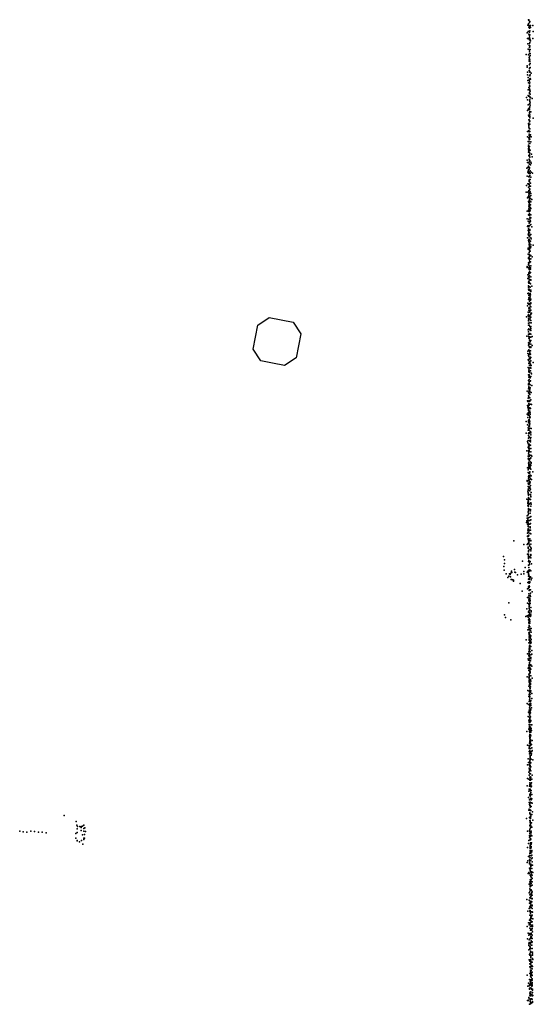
# Model space of a CAD drawing. Header units: millimetres. Extents: x -59317 to 38363, y -36677 to 72540.
# Tile 12 of 17: x 4616 to 8127, y 11208 to 17930. Entities that reach past the tile are written whole.
import ezdxf

# ---------------------------------------------------------------- set-up
doc = ezdxf.new("R2010")
doc.units = ezdxf.units.MM
doc.layers.add('P', color=9, linetype='Continuous')
doc.layers.add('PANOS', color=10, linetype='Continuous')

msp = doc.modelspace()

# ---------------------------------------------------------------- linework, layer by layer
at = {"layer": 'P'}
for p in [(8090, 17893), (8095, 17928), (8095, 17902), (8097, 17930), (8097, 17924), (8098, 17891), (8101, 17911), (8102, 17885), (8104, 17918), (8107, 17891), (8124, 17890), (8086, 17840), (8091, 17849), (8096, 17831), (8097, 17878), (8098, 17851), (8098, 17826), (8100, 17845), (8101, 17872), (8101, 17819), (8102, 17854), (8104, 17826), (8107, 17876), (8125, 17849), (8088, 17802), (8089, 17765), (8091, 17802), (8097, 17800), (8098, 17753), (8100, 17808), (8101, 17793), (8101, 17767), (8102, 17775), (8102, 17752), (8102, 17750), (8106, 17798), (8107, 17786), (8124, 17801), (8077, 17693), (8092, 17729), (8094, 17691), (8100, 17741), (8100, 17702), (8100, 17699), (8101, 17724), (8101, 17715), (8105, 17727), (8105, 17699), (8105, 17685), (8086, 17614), (8098, 17656), (8098, 17647), (8099, 17672), (8100, 17651), (8100, 17625), (8101, 17676), (8101, 17663), (8101, 17622), (8104, 17657), (8104, 17656), (8104, 17644), (8105, 17631), (8085, 17607), (8087, 17571), (8088, 17554), (8099, 17584), (8100, 17574), (8101, 17599), (8101, 17596), (8101, 17548), (8102, 17572), (8103, 17577), (8103, 17547), (8105, 17604), (8105, 17553), (8113, 17564), (8089, 17516), (8092, 17536), (8095, 17500), (8098, 17520), (8100, 17523), (8101, 17510), (8101, 17496), (8101, 17484), (8102, 17500), (8106, 17528), (8108, 17524), (8091, 17451), (8091, 17413), (8097, 17466), (8100, 17459), (8100, 17432), (8100, 17430), (8101, 17471), (8101, 17427), (8102, 17446), (8103, 17451), (8104, 17477), (8105, 17443), (8105, 17422), (8080, 17399), (8087, 17383), (8092, 17349), (8095, 17407), (8101, 17407), (8101, 17381), (8101, 17356), (8102, 17404), (8103, 17372), (8104, 17383), (8105, 17396), (8106, 17362), (8106, 17347), (8108, 17398), (8119, 17393), (8087, 17309), (8092, 17314), (8094, 17279), (8095, 17322), (8100, 17321), (8100, 17318), (8100, 17296), (8101, 17331), (8101, 17292), (8102, 17280), (8103, 17336), (8104, 17304), (8104, 17299), (8110, 17302), (8093, 17219), (8095, 17221), (8097, 17271), (8097, 17246), (8097, 17209), (8098, 17246), (8099, 17216), (8100, 17267), (8100, 17241), (8100, 17233), (8102, 17216), (8103, 17268), (8103, 17259), (8103, 17238), (8127, 17258), (8087, 17166), (8096, 17196), (8097, 17206), (8097, 17173), (8098, 17149), (8099, 17190), (8099, 17165), (8103, 17185), (8104, 17166), (8108, 17145), (8088, 17131), (8092, 17098), (8094, 17074), (8097, 17124), (8098, 17139), (8098, 17114), (8098, 17101), (8098, 17100), (8099, 17122), (8099, 17088), (8100, 17128), (8102, 17139), (8102, 17114), (8103, 17134), (8103, 17085), (8109, 17097), (8112, 17131), (8093, 17042), (8094, 17064), (8094, 17051), (8095, 17026), (8096, 17032), (8097, 17057), (8098, 17049), (8099, 17024), (8100, 17064), (8101, 17008), (8102, 17036), (8102, 17018), (8106, 17039), (8115, 17012), (8086, 16971), (8087, 16955), (8097, 17003), (8097, 16954), (8099, 16999), (8099, 16998), (8099, 16978), (8099, 16973), (8099, 16947), (8100, 16943), (8101, 17001), (8101, 16962), (8103, 16968), (8104, 16991), (8109, 16958), (8112, 16950), (8120, 16994), (8082, 16916), (8090, 16922), (8090, 16890), (8092, 16896), (8094, 16906), (8094, 16891), (8095, 16929), (8095, 16882), (8098, 16883), (8099, 16909), (8099, 16889), (8099, 16881), (8101, 16922), (8101, 16917), (8106, 16899), (8106, 16879), (8107, 16939), (8112, 16889), (8122, 16882), (8084, 16861), (8090, 16810), (8093, 16808), (8096, 16858), (8097, 16859), (8097, 16810), (8098, 16857), (8098, 16835), (8098, 16825), (8099, 16831), (8099, 16805), (8101, 16840), (8101, 16822), (8103, 16866), (8106, 16838), (8108, 16814), (8110, 16855), (8077, 16753), (8081, 16799), (8089, 16752), (8095, 16786), (8095, 16756), (8096, 16740), (8097, 16763), (8099, 16752), (8099, 16739), (8100, 16796), (8100, 16778), (8100, 16747), (8101, 16794), (8101, 16767), (8102, 16772), (8106, 16754), (8108, 16794), (8110, 16744), (8088, 16714), (8092, 16720), (8093, 16688), (8096, 16729), (8096, 16716), (8097, 16691), (8097, 16683), (8100, 16713), (8100, 16704), (8100, 16700), (8100, 16687), (8101, 16677), (8102, 16693), (8103, 16724), (8107, 16710), (8109, 16686), (8110, 16729), (8116, 16703), (8085, 16622), (8094, 16629), (8096, 16644), (8096, 16620), (8097, 16657), (8098, 16668), (8098, 16661), (8098, 16635), (8098, 16626), (8098, 16621), (8100, 16657), (8100, 16608), (8102, 16646), (8104, 16651), (8104, 16631), (8106, 16624), (8107, 16645), (8108, 16665), (8110, 16640), (8085, 16571), (8092, 16555), (8095, 16597), (8097, 16595), (8097, 16569), (8098, 16550), (8099, 16542), (8101, 16595), (8101, 16547), (8102, 16600), (8103, 16581), (8103, 16570), (8104, 16548), (8105, 16558), (8108, 16555), (8109, 16577), (8110, 16598), (8088, 16517), (8090, 16522), (8092, 16490), (8093, 16494), (8095, 16503), (8095, 16489), (8096, 16479), (8097, 16516), (8097, 16475), (8098, 16526), (8101, 16475), (8103, 16525), (8104, 16498), (8104, 16491), (8110, 16532), (8117, 16515), (8088, 16440), (8091, 16465), (8095, 16460), (8095, 16422), (8096, 16429), (8096, 16415), (8098, 16456), (8098, 16432), (8098, 16410), (8099, 16448), (8101, 16425), (8102, 16404), (8103, 16454), (8106, 16464), (8108, 16418), (8109, 16463), (8109, 16440), (8112, 16433), (8092, 16371), (8092, 16363), (8097, 16367), (8098, 16398), (8098, 16362), (8099, 16393), (8099, 16340), (8100, 16383), (8100, 16364), (8100, 16356), (8100, 16353), (8101, 16386), (8101, 16377), (8101, 16365), (8105, 16350), (8108, 16372), (8109, 16394), (8111, 16380), (8126, 16391), (8091, 16329), (8093, 16299), (8094, 16305), (8095, 16269), (8097, 16271), (8098, 16326), (8099, 16308), (8100, 16328), (8100, 16317), (8100, 16298), (8100, 16270), (8101, 16293), (8101, 16282), (8104, 16315), (8107, 16276), (8110, 16321), (8110, 16298), (8119, 16311), (8085, 16246), (8086, 16239), (8094, 16258), (8096, 16230), (8096, 16202), (8097, 16254), (8097, 16239), (8098, 16240), (8100, 16247), (8100, 16229), (8100, 16223), (8100, 16209), (8102, 16203), (8107, 16236), (8107, 16203), (8108, 16227), (8110, 16250), (8089, 16188), (8090, 16164), (8094, 16175), (8094, 16139), (8095, 16188), (8095, 16160), (8096, 16198), (8096, 16145), (8099, 16173), (8099, 16139), (8100, 16183), (8100, 16158), (8102, 16200), (8102, 16154), (8109, 16151), (8110, 16154), (8111, 16174), (8094, 16114), (8095, 16104), (8095, 16090), (8096, 16132), (8096, 16084), (8098, 16091), (8098, 16090), (8100, 16132), (8100, 16107), (8101, 16082), (8102, 16131), (8102, 16107), (8104, 16084), (8105, 16105), (8107, 16127), (8109, 16075), (8111, 16083), (8116, 16110), (8089, 16061), (8094, 16060), (8094, 16019), (8095, 16062), (8096, 16032), (8097, 16047), (8098, 16057), (8099, 16055), (8099, 16019), (8100, 16026), (8101, 16008), (8102, 16044), (8102, 16032), (8106, 16061), (8106, 16038), (8107, 16052), (8108, 16015), (8111, 16021), (8087, 15976), (8090, 15994), (8092, 15933), (8095, 15989), (8096, 15993), (8096, 15960), (8096, 15946), (8096, 15933), (8098, 15964), (8102, 15940), (8102, 15934), (8103, 15983), (8103, 15958), (8104, 15993), (8106, 15948), (8108, 15972), (8109, 15997), (8110, 15992), (8110, 15946), (8111, 15969), (8080, 15901), (8091, 15910), (8093, 15888), (8094, 15917), (8095, 15902), (8095, 15877), (8095, 15873), (8097, 15873), (8102, 15910), (8102, 15903), (8102, 15885), (8106, 15894), (8109, 15918), (8110, 15900), (8110, 15877), (8111, 15923), (8115, 15927), (8092, 15812), (8093, 15844), (8093, 15799), (8095, 15859), (8095, 15814), (8097, 15819), (8099, 15845), (8102, 15861), (8102, 15836), (8102, 15813), (8107, 15812), (8108, 15831), (8109, 15822), (8109, 15808), (8110, 15835), (8112, 15861), (8082, 15769), (8094, 15769), (8095, 15784), (8096, 15755), (8098, 15753), (8099, 15763), (8101, 15782), (8101, 15741), (8102, 15788), (8102, 15762), (8102, 15740), (8103, 15764), (8105, 15786), (8105, 15730), (8109, 15784), (8109, 15739), (8110, 15762), (8118, 15768), (8090, 15666), (8094, 15724), (8095, 15709), (8096, 15726), (8096, 15713), (8097, 15677), (8099, 15698), (8100, 15692), (8100, 15670), (8101, 15716), (8101, 15667), (8108, 15670), (8108, 15669), (8109, 15693), (8110, 15715), (8110, 15696), (8118, 15705), (8090, 15650), (8091, 15608), (8095, 15638), (8096, 15646), (8096, 15631), (8097, 15611), (8097, 15600), (8100, 15644), (8101, 15619), (8102, 15656), (8105, 15615), (8106, 15644), (8107, 15647), (8107, 15627), (8109, 15624), (8109, 15600), (8092, 15556), (8095, 15553), (8096, 15584), (8096, 15537), (8097, 15582), (8097, 15553), (8097, 15529), (8099, 15546), (8099, 15528), (8100, 15570), (8102, 15595), (8104, 15587), (8107, 15532), (8108, 15578), (8108, 15555), (8109, 15552), (8112, 15569), (8125, 15589), (8094, 15467), (8095, 15505), (8097, 15525), (8097, 15489), (8098, 15505), (8099, 15497), (8099, 15473), (8100, 15521), (8100, 15497), (8101, 15521), (8105, 15463), (8106, 15486), (8107, 15464), (8109, 15493), (8113, 15517), (8114, 15512), (8094, 15443), (8094, 15438), (8095, 15410), (8096, 15411), (8097, 15424), (8097, 15417), (8098, 15458), (8098, 15457), (8098, 15448), (8100, 15410), (8101, 15398), (8102, 15418), (8103, 15440), (8104, 15407), (8104, 15394), (8105, 15437), (8106, 15417), (8116, 15432), (8086, 15393), (8087, 15328), (8091, 15347), (8093, 15362), (8094, 15382), (8096, 15355), (8097, 15393), (8099, 15375), (8099, 15330), (8101, 15380), (8101, 15349), (8102, 15392), (8103, 15371), (8103, 15349), (8111, 15335), (8112, 15385), (8087, 15296), (8090, 15323), (8090, 15285), (8091, 15273), (8094, 15282), (8094, 15262), (8095, 15299), (8095, 15294), (8097, 15310), (8098, 15324), (8098, 15299), (8098, 15273), (8100, 15279), (8101, 15303), (8102, 15325), (8102, 15280), (8108, 15276), (8111, 15305), (8114, 15302), (8086, 15238), (8089, 15215), (8091, 15229), (8092, 15246), (8094, 15242), (8094, 15231), (8094, 15194), (8096, 15198), (8098, 15254), (8098, 15201), (8099, 15227), (8100, 15246), (8101, 15192), (8102, 15219), (8103, 15211), (8104, 15257), (8105, 15216), (8106, 15247), (8106, 15234), (8078, 15186), (8088, 15163), (8092, 15144), (8092, 15127), (8094, 15177), (8095, 15187), (8096, 15135), (8097, 15155), (8097, 15142), (8098, 15142), (8098, 15127), (8100, 15181), (8100, 15154), (8101, 15189), (8101, 15165), (8102, 15172), (8103, 15188), (8103, 15142), (8113, 15140), (8079, 15107), (8093, 15105), (8093, 15092), (8094, 15073), (8096, 15107), (8097, 15109), (8097, 15107), (8099, 15082), (8099, 15079), (8101, 15104), (8101, 15058), (8104, 15114), (8107, 15072), (8108, 15118), (8108, 15059), (8109, 15095), (8109, 15078), (8111, 15109), (8087, 15051), (8089, 15041), (8091, 15010), (8092, 15056), (8093, 15032), (8095, 15019), (8096, 15010), (8096, 15000), (8098, 15031), (8099, 15029), (8099, 15024), (8100, 15021), (8100, 15002), (8101, 15057), (8101, 15000), (8103, 15052), (8107, 15049), (8108, 15026), (8110, 15003), (8082, 14986), (8091, 14931), (8092, 14950), (8093, 14987), (8093, 14966), (8094, 14945), (8095, 14984), (8096, 14925), (8097, 14975), (8098, 14990), (8098, 14982), (8098, 14960), (8098, 14948), (8098, 14932), (8100, 14923), (8104, 14955), (8108, 14934), (8110, 14979), (8111, 14957), (8111, 14939), (8114, 14952), (8116, 14950), (8087, 14871), (8092, 14858), (8094, 14875), (8095, 14903), (8096, 14865), (8097, 14910), (8097, 14909), (8097, 14894), (8097, 14887), (8099, 14870), (8100, 14895), (8101, 14885), (8102, 14871), (8106, 14911), (8106, 14874), (8107, 14894), (8108, 14886), (8108, 14864), (8109, 14887), (8111, 14862), (8112, 14908), (8112, 14902), (8092, 14839), (8094, 14812), (8095, 14800), (8096, 14834), (8096, 14818), (8100, 14817), (8100, 14791), (8101, 14832), (8102, 14844), (8102, 14842), (8102, 14806), (8104, 14840), (8107, 14820), (8108, 14795), (8112, 14817), (8114, 14790), (8123, 14843), (8086, 14783), (8086, 14779), (8091, 14765), (8091, 14744), (8092, 14725), (8093, 14760), (8093, 14725), (8094, 14766), (8095, 14741), (8096, 14781), (8097, 14788), (8097, 14742), (8099, 14759), (8099, 14735), (8101, 14773), (8102, 14766), (8103, 14778), (8103, 14739), (8104, 14732), (8106, 14772), (8107, 14749), (8108, 14725), (8082, 14656), (8090, 14712), (8092, 14702), (8092, 14694), (8093, 14668), (8093, 14668), (8093, 14658), (8094, 14717), (8095, 14694), (8095, 14685), (8096, 14655), (8097, 14686), (8097, 14664), (8103, 14714), (8104, 14657), (8104, 14656), (8108, 14689), (8108, 14655), (8110, 14678), (8111, 14672), (8112, 14701), (8089, 14632), (8089, 14612), (8090, 14628), (8091, 14640), (8092, 14649), (8093, 14633), (8093, 14619), (8094, 14644), (8094, 14592), (8095, 14608), (8095, 14587), (8097, 14620), (8097, 14591), (8099, 14623), (8100, 14625), (8109, 14608), (8110, 14632), (8112, 14622), (8084, 14543), (8086, 14526), (8089, 14524), (8091, 14570), (8091, 14550), (8091, 14550), (8091, 14530), (8092, 14567), (8094, 14572), (8094, 14557), (8094, 14556), (8095, 14582), (8096, 14531), (8098, 14586), (8103, 14584), (8103, 14533), (8106, 14562), (8108, 14585), (8108, 14577), (8111, 14538), (8080, 14497), (8083, 14508), (8087, 14486), (8088, 14511), (8090, 14515), (8090, 14504), (8091, 14510), (8091, 14469), (8091, 14453), (8092, 14495), (8092, 14479), (8093, 14467), (8096, 14486), (8098, 14511), (8102, 14512), (8102, 14485), (8106, 14468), (8106, 14461), (8108, 14491), (8109, 14515), (8088, 14424), (8088, 14405), (8088, 14402), (8089, 14446), (8091, 14439), (8091, 14387), (8092, 14448), (8092, 14429), (8092, 14427), (8092, 14406), (8093, 14449), (8095, 14405), (8096, 14411), (8098, 14441), (8102, 14386), (8103, 14424), (8104, 14444), (8107, 14444), (8109, 14421), (7993, 14372), (8063, 14348), (8084, 14347), (8090, 14355), (8090, 14353), (8092, 14383), (8092, 14329), (8092, 14323), (8093, 14373), (8094, 14322), (8096, 14380), (8096, 14361), (8099, 14349), (8100, 14373), (8100, 14338), (8102, 14335), (8110, 14375), (8110, 14373), (8110, 14350), (8111, 14326), (8112, 14320), (7924, 14266), (8088, 14281), (8093, 14251), (8094, 14302), (8095, 14305), (8095, 14298), (8095, 14281), (8095, 14280), (8095, 14276), (8095, 14270), (8095, 14263), (8095, 14255), (8097, 14256), (8098, 14310), (8102, 14263), (8109, 14303), (8110, 14314), (8110, 14272), (8110, 14255), (8111, 14279), (7925, 14196), (7930, 14242), (7931, 14218), (8052, 14233), (8072, 14191), (8094, 14230), (8095, 14231), (8095, 14207), (8097, 14237), (8097, 14189), (8098, 14209), (8100, 14210), (8101, 14229), (8101, 14222), (8104, 14226), (8105, 14230), (8114, 14215), (7928, 14173), (7941, 14147), (7952, 14121), (7959, 14131), (7963, 14146), (7968, 14142), (7970, 14150), (7971, 14127), (7978, 14164), (7978, 14158), (7981, 14157), (7999, 14176), (8000, 14158), (8005, 14157), (8018, 14139), (8044, 14145), (8061, 14163), (8063, 14147), (8086, 14159), (8090, 14164), (8093, 14131), (8094, 14165), (8094, 14131), (8095, 14154), (8095, 14152), (8095, 14145), (8096, 14173), (8096, 14140), (8098, 14165), (8099, 14131), (8100, 14126), (8103, 14175), (8105, 14122), (8108, 14127), (8110, 14167), (8116, 14118), (7976, 14109), (7979, 14108), (7987, 14107), (7991, 14101), (7992, 14104), (7992, 14096), (8036, 14080), (8089, 14087), (8093, 14110), (8095, 14085), (8095, 14058), (8097, 14092), (8098, 14116), (8098, 14108), (8098, 14087), (8099, 14084), (8099, 14066), (8099, 14053), (8100, 14061), (8102, 14093), (8103, 14116), (8104, 14088), (8113, 14107), (8051, 14028), (8088, 14044), (8088, 13985), (8091, 14046), (8096, 13996), (8097, 14010), (8097, 13986), (8098, 14034), (8101, 14037), (8106, 14001), (8107, 14016), (8107, 13992), (8108, 14038), (8120, 14023), (7959, 13948), (8088, 13947), (8097, 13973), (8097, 13963), (8097, 13939), (8098, 13945), (8098, 13934), (8099, 13961), (8099, 13938), (8099, 13924), (8099, 13922), (8101, 13933), (8102, 13979), (8102, 13955), (8105, 13945), (8106, 13968), (8106, 13964), (8111, 13918), (7929, 13868), (7937, 13849), (8076, 13855), (8082, 13909), (8085, 13859), (8092, 13850), (8094, 13887), (8094, 13864), (8095, 13886), (8098, 13861), (8099, 13912), (8099, 13911), (8099, 13896), (8099, 13886), (8100, 13884), (8101, 13874), (8103, 13900), (8105, 13864), (8106, 13856), (8110, 13871), (8111, 13861), (8112, 13894), (8113, 13887), (7974, 13832), (8093, 13833), (8096, 13818), (8097, 13834), (8097, 13813), (8098, 13841), (8098, 13817), (8098, 13807), (8099, 13829), (8099, 13794), (8099, 13792), (8100, 13787), (8102, 13821), (8102, 13811), (8102, 13786), (8104, 13833), (8090, 13765), (8095, 13780), (8097, 13744), (8098, 13745), (8098, 13722), (8099, 13769), (8099, 13769), (8099, 13765), (8099, 13764), (8099, 13739), (8099, 13732), (8100, 13765), (8101, 13749), (8101, 13720), (8102, 13727), (8103, 13772), (8103, 13732), (8107, 13760), (8107, 13719), (8111, 13724), (8112, 13773), (8113, 13748), (8079, 13697), (8097, 13676), (8098, 13698), (8098, 13675), (8099, 13709), (8099, 13694), (8100, 13651), (8101, 13655), (8102, 13675), (8102, 13661), (8103, 13685), (8103, 13646), (8104, 13659), (8105, 13673), (8106, 13710), (8107, 13707), (8108, 13692), (8109, 13651), (8111, 13674), (8111, 13650), (8112, 13680), (8113, 13699), (8087, 13601), (8096, 13615), (8097, 13589), (8098, 13627), (8098, 13598), (8098, 13580), (8099, 13639), (8099, 13603), (8100, 13633), (8101, 13618), (8102, 13630), (8102, 13586), (8103, 13638), (8103, 13595), (8104, 13588), (8106, 13614), (8115, 13598), (8115, 13596), (8116, 13624), (8116, 13599), (8092, 13566), (8093, 13557), (8096, 13523), (8097, 13561), (8098, 13513), (8100, 13533), (8100, 13523), (8101, 13556), (8101, 13541), (8103, 13568), (8107, 13552), (8107, 13521), (8109, 13576), (8109, 13526), (8110, 13566), (8117, 13516), (8084, 13444), (8092, 13503), (8097, 13510), (8097, 13488), (8097, 13462), (8098, 13498), (8098, 13486), (8098, 13451), (8099, 13447), (8100, 13454), (8100, 13453), (8101, 13510), (8102, 13505), (8102, 13486), (8102, 13477), (8103, 13503), (8103, 13468), (8104, 13477), (8105, 13477), (8106, 13502), (8106, 13470), (8109, 13496), (8111, 13450), (8097, 13437), (8097, 13380), (8099, 13438), (8099, 13420), (8099, 13415), (8099, 13407), (8100, 13428), (8100, 13392), (8101, 13404), (8101, 13394), (8102, 13420), (8102, 13386), (8104, 13388), (8107, 13401), (8107, 13393), (8107, 13391), (8108, 13426), (8108, 13420), (8110, 13415), (8120, 13435), (8090, 13350), (8098, 13345), (8098, 13324), (8099, 13345), (8101, 13341), (8101, 13327), (8101, 13324), (8101, 13314), (8102, 13369), (8102, 13323), (8103, 13372), (8104, 13352), (8104, 13339), (8104, 13310), (8105, 13372), (8105, 13365), (8105, 13351), (8105, 13326), (8107, 13376), (8107, 13340), (8110, 13349), (8116, 13330), (8086, 13261), (8094, 13254), (8096, 13309), (8099, 13309), (8099, 13276), (8100, 13308), (8100, 13287), (8101, 13275), (8101, 13275), (8103, 13299), (8103, 13260), (8103, 13253), (8103, 13248), (8103, 13244), (8105, 13281), (8105, 13245), (8108, 13274), (8108, 13248), (8109, 13259), (8109, 13248), (8110, 13283), (8117, 13296), (8093, 13202), (8098, 13217), (8098, 13199), (8099, 13202), (8100, 13206), (8101, 13232), (8101, 13189), (8102, 13183), (8104, 13230), (8104, 13211), (8105, 13196), (8106, 13223), (8106, 13210), (8107, 13197), (8108, 13221), (8109, 13218), (8111, 13218), (8114, 13232), (8092, 13174), (8096, 13148), (8097, 13171), (8098, 13134), (8098, 13115), (8099, 13138), (8099, 13119), (8102, 13160), (8103, 13166), (8103, 13156), (8103, 13140), (8103, 13133), (8104, 13168), (8104, 13161), (8104, 13151), (8106, 13168), (8107, 13171), (8108, 13138), (8109, 13145), (8110, 13116), (8111, 13143), (8117, 13116), (8083, 13071), (8097, 13087), (8098, 13092), (8100, 13105), (8100, 13105), (8100, 13098), (8100, 13079), (8100, 13071), (8102, 13077), (8103, 13063), (8103, 13045), (8104, 13050), (8105, 13092), (8107, 13100), (8107, 13076), (8107, 13047), (8108, 13043), (8109, 13041), (8111, 13084), (8111, 13077), (8111, 13066), (8112, 13092), (8115, 13078), (8088, 12977), (8099, 12974), (8101, 13038), (8101, 12991), (8102, 13029), (8102, 13022), (8102, 12997), (8103, 13012), (8103, 13003), (8104, 13038), (8104, 12989), (8105, 13029), (8105, 13006), (8105, 12986), (8106, 13017), (8107, 13016), (8107, 13007), (8107, 13000), (8107, 12989), (8108, 12976), (8114, 12982), (8118, 13008), (8098, 12933), (8099, 12964), (8099, 12954), (8101, 12969), (8101, 12955), (8101, 12917), (8102, 12941), (8103, 12929), (8104, 12938), (8108, 12954), (8109, 12932), (8111, 12923), (8113, 12908), (8114, 12917), (8116, 12933), (8117, 12960), (8120, 12941), (8087, 12843), (8091, 12883), (8095, 12858), (8099, 12842), (8101, 12861), (8102, 12860), (8103, 12881), (8103, 12871), (8103, 12849), (8104, 12863), (8105, 12903), (8105, 12891), (8105, 12876), (8106, 12906), (8106, 12900), (8106, 12892), (8110, 12856), (8113, 12882), (8124, 12877), (8097, 12792), (8098, 12773), (8099, 12820), (8100, 12810), (8101, 12803), (8103, 12833), (8103, 12821), (8104, 12836), (8104, 12820), (8104, 12783), (8105, 12839), (8105, 12812), (8106, 12814), (8107, 12782), (8110, 12830), (8111, 12802), (8120, 12772), (8088, 12749), (8096, 12744), (8102, 12719), (8104, 12758), (8104, 12739), (8104, 12709), (8105, 12761), (8105, 12748), (8106, 12760), (8107, 12754), (8107, 12739), (8107, 12706), (8111, 12759), (8111, 12711), (8115, 12720), (8117, 12746), (8086, 12699), (8096, 12664), (8098, 12677), (8101, 12697), (8103, 12703), (8103, 12700), (8104, 12641), (8105, 12668), (8106, 12677), (8106, 12666), (8106, 12646), (8108, 12696), (8109, 12653), (8111, 12640), (8112, 12667), (8113, 12693), (8114, 12697), (8117, 12640), (8093, 12621), (8098, 12586), (8100, 12571), (8101, 12605), (8102, 12576), (8103, 12636), (8104, 12637), (8104, 12584), (8105, 12588), (8106, 12630), (8106, 12611), (8107, 12635), (8108, 12611), (8109, 12615), (8113, 12604), (8113, 12603), (8114, 12584), (8117, 12610), (8119, 12581), (8097, 12533), (8098, 12541), (8098, 12540), (8102, 12539), (8102, 12515), (8103, 12565), (8103, 12508), (8105, 12553), (8105, 12531), (8106, 12565), (8106, 12509), (8109, 12504), (8111, 12530), (8112, 12558), (8117, 12503), (8122, 12523), (4920, 12498), (5003, 12455), (8081, 12476), (8101, 12483), (8104, 12462), (8105, 12450), (8106, 12478), (8106, 12460), (8106, 12460), (8106, 12453), (8107, 12483), (8108, 12492), (8108, 12476), (8108, 12439), (8109, 12493), (8115, 12446), (8124, 12466), (4616, 12389), (4641, 12385), (4666, 12383), (4692, 12390), (4718, 12387), (4744, 12383), (4770, 12384), (4796, 12379), (4999, 12374), (5006, 12430), (5008, 12406), (5010, 12381), (5012, 12423), (5028, 12423), (5037, 12415), (5037, 12394), (5038, 12423), (5045, 12425), (5054, 12430), (5055, 12409), (5055, 12390), (5061, 12413), (5065, 12387), (8087, 12390), (8101, 12395), (8101, 12390), (8102, 12374), (8103, 12428), (8103, 12403), (8104, 12391), (8105, 12434), (8106, 12425), (8106, 12385), (8106, 12383), (8107, 12432), (8107, 12413), (8107, 12383), (8109, 12426), (8110, 12385), (8113, 12391), (8113, 12378), (8116, 12418), (5000, 12343), (5008, 12326), (5008, 12325), (5025, 12318), (5038, 12326), (5045, 12365), (5048, 12302), (5054, 12334), (5055, 12342), (5058, 12368), (5060, 12342), (8093, 12305), (8097, 12327), (8100, 12361), (8100, 12349), (8103, 12360), (8106, 12337), (8106, 12331), (8107, 12339), (8107, 12331), (8107, 12311), (8108, 12362), (8108, 12357), (8108, 12303), (8109, 12307), (8111, 12336), (8112, 12363), (8112, 12363), (8112, 12302), (8115, 12311), (8116, 12359), (8088, 12278), (8103, 12238), (8105, 12291), (8105, 12282), (8105, 12250), (8105, 12241), (8106, 12294), (8106, 12278), (8106, 12271), (8106, 12257), (8106, 12242), (8107, 12251), (8108, 12276), (8109, 12240), (8112, 12285), (8113, 12277), (8114, 12249), (8116, 12248), (8117, 12257), (8086, 12177), (8090, 12188), (8095, 12217), (8099, 12219), (8100, 12168), (8101, 12195), (8101, 12174), (8101, 12171), (8103, 12223), (8104, 12208), (8104, 12189), (8104, 12181), (8106, 12208), (8110, 12193), (8113, 12221), (8116, 12226), (8117, 12204), (8118, 12180), (8120, 12208), (8092, 12101), (8097, 12107), (8098, 12102), (8100, 12137), (8102, 12134), (8105, 12124), (8106, 12134), (8107, 12159), (8108, 12137), (8108, 12118), (8108, 12113), (8109, 12149), (8111, 12165), (8113, 12106), (8116, 12158), (8116, 12135), (8117, 12113), (8122, 12157), (8124, 12107), (8104, 12043), (8105, 12058), (8105, 12036), (8106, 12089), (8107, 12088), (8107, 12060), (8108, 12046), (8109, 12078), (8109, 12054), (8109, 12034), (8112, 12097), (8113, 12060), (8113, 12047), (8115, 12075), (8118, 12089), (8118, 12067), (8118, 12044), (8099, 12028), (8099, 11969), (8102, 11997), (8103, 12025), (8103, 11976), (8104, 12026), (8106, 12016), (8106, 12010), (8106, 11987), (8112, 12032), (8112, 12018), (8112, 11990), (8113, 12017), (8115, 11985), (8116, 11971), (8120, 12021), (8120, 11976), (8082, 11923), (8099, 11918), (8100, 11899), (8103, 11936), (8104, 11955), (8105, 11911), (8107, 11960), (8107, 11939), (8109, 11945), (8109, 11912), (8110, 11960), (8110, 11900), (8112, 11930), (8114, 11964), (8115, 11950), (8117, 11908), (8118, 11927), (8119, 11931), (8120, 11954), (8089, 11844), (8098, 11862), (8103, 11874), (8103, 11847), (8104, 11845), (8105, 11866), (8105, 11849), (8105, 11839), (8107, 11880), (8108, 11893), (8110, 11881), (8112, 11885), (8113, 11870), (8113, 11840), (8118, 11885), (8118, 11881), (8118, 11862), (8118, 11840), (8120, 11882), (8122, 11838), (8095, 11765), (8101, 11783), (8103, 11816), (8106, 11790), (8106, 11766), (8107, 11830), (8107, 11815), (8107, 11766), (8108, 11783), (8109, 11816), (8109, 11804), (8109, 11781), (8110, 11798), (8112, 11810), (8112, 11770), (8113, 11768), (8114, 11807), (8117, 11794), (8118, 11817), (8119, 11771), (8123, 11792), (8086, 11739), (8099, 11751), (8103, 11757), (8103, 11727), (8106, 11754), (8108, 11742), (8108, 11714), (8111, 11720), (8112, 11739), (8114, 11748), (8116, 11714), (8117, 11743), (8118, 11726), (8121, 11749), (8121, 11702), (8122, 11740), (8088, 11655), (8091, 11693), (8096, 11679), (8098, 11649), (8099, 11691), (8099, 11631), (8101, 11651), (8102, 11687), (8106, 11657), (8107, 11682), (8108, 11690), (8109, 11691), (8110, 11668), (8111, 11662), (8111, 11658), (8113, 11693), (8113, 11688), (8113, 11641), (8115, 11669), (8116, 11683), (8117, 11631), (8118, 11634), (8120, 11680), (8120, 11657), (8096, 11621), (8096, 11609), (8096, 11579), (8101, 11623), (8103, 11603), (8103, 11588), (8103, 11584), (8105, 11621), (8105, 11596), (8106, 11600), (8108, 11589), (8108, 11570), (8109, 11629), (8109, 11568), (8110, 11589), (8112, 11612), (8113, 11564), (8117, 11612), (8118, 11590), (8120, 11588), (8121, 11565), (8099, 11511), (8101, 11548), (8102, 11502), (8103, 11553), (8103, 11511), (8104, 11543), (8107, 11561), (8108, 11503), (8108, 11501), (8109, 11541), (8110, 11544), (8110, 11535), (8110, 11527), (8110, 11504), (8111, 11542), (8111, 11515), (8116, 11496), (8119, 11496), (8121, 11520), (8122, 11553), (8122, 11543), (8123, 11515), (8104, 11484), (8104, 11463), (8107, 11457), (8108, 11483), (8108, 11479), (8108, 11441), (8108, 11430), (8109, 11467), (8110, 11457), (8110, 11440), (8111, 11489), (8113, 11439), (8114, 11470), (8116, 11474), (8118, 11450), (8119, 11428), (8122, 11467), (8085, 11407), (8100, 11378), (8103, 11419), (8106, 11362), (8108, 11416), (8108, 11401), (8108, 11371), (8109, 11427), (8110, 11403), (8110, 11367), (8111, 11408), (8111, 11404), (8111, 11376), (8112, 11426), (8112, 11392), (8114, 11416), (8114, 11415), (8116, 11410), (8117, 11373), (8118, 11373), (8119, 11381), (8120, 11405), (8090, 11332), (8095, 11352), (8098, 11334), (8100, 11311), (8101, 11345), (8101, 11317), (8104, 11337), (8105, 11321), (8109, 11341), (8109, 11293), (8110, 11353), (8112, 11318), (8114, 11311), (8116, 11342), (8116, 11332), (8119, 11358), (8120, 11347), (8120, 11338), (8120, 11335), (8122, 11312), (8122, 11304), (8087, 11234), (8094, 11235), (8096, 11254), (8099, 11245), (8102, 11283), (8104, 11270), (8106, 11292), (8106, 11281), (8106, 11265), (8106, 11228), (8108, 11239), (8110, 11274), (8110, 11269), (8110, 11266), (8111, 11245), (8114, 11246), (8117, 11277), (8118, 11243), (8121, 11289), (8121, 11266), (8122, 11227), (8123, 11268), (8101, 11208), (8107, 11223), (8108, 11212), (8109, 11221), (8113, 11215), (8121, 11220)]:
    msp.add_point(p, dxfattribs=at)
at = {"layer": 'PANOS'}
msp.add_lwpolyline([(6403.7, 15880.1), (6484.9, 15863.9), (6537.6, 15784.9), (6521.5, 15703.6), (6505.3, 15622.4), (6426.3, 15569.7), (6345, 15585.9), (6263.8, 15602.1), (6211, 15681), (6227.2, 15762.3), (6243.4, 15843.5), (6322.4, 15896.3), (6403.7, 15880.1)], dxfattribs=at)

doc.saveas('drawing.dxf')
